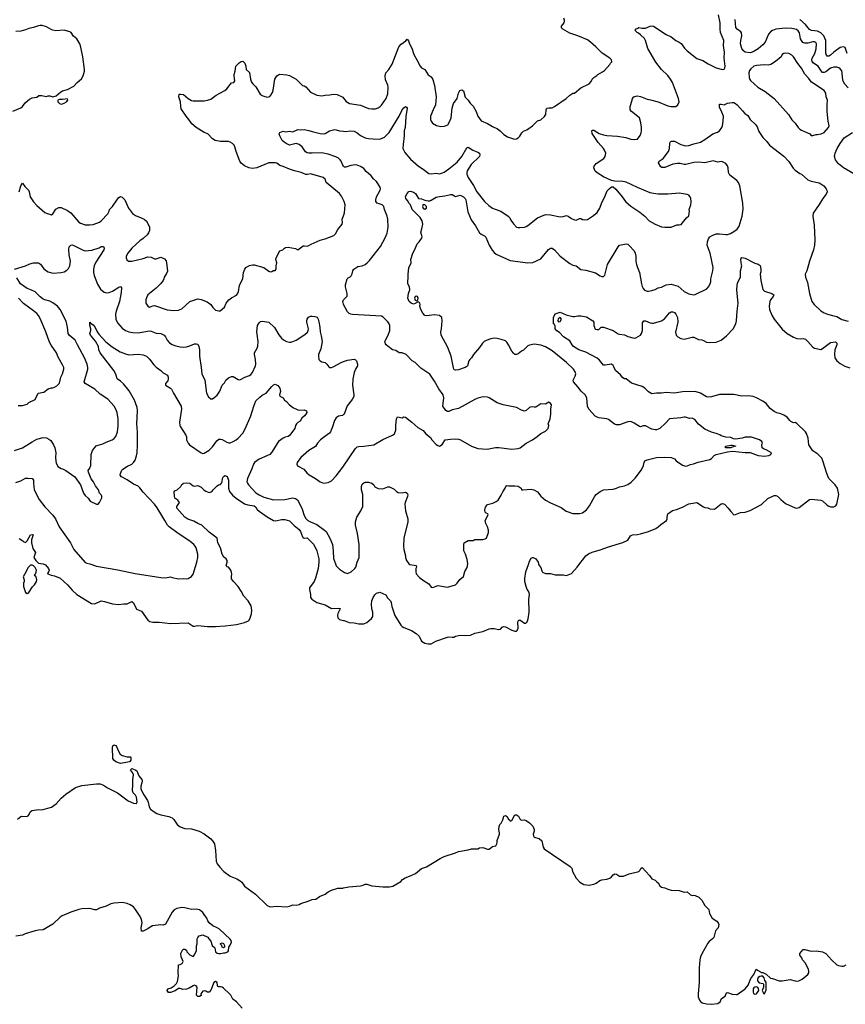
# Model space of a CAD drawing. Header units: inches. Extents: x 1934316 to 2140091, y 524953 to 667329.
# Tile 150 of 256: x 2015976 to 2026234, y 576578 to 588809. Entities that reach past the tile are written whole.
import ezdxf

# ---------------------------------------------------------------- set-up
doc = ezdxf.new("R2010")
doc.units = ezdxf.units.IN
doc.header["$MEASUREMENT"] = 0
for name, color, linetype in [('C0517', 7, 'Continuous'), ('C0518', 7, 'Continuous'), ('C0527', 7, 'Continuous'), ('C0528', 7, 'Continuous')]:
    doc.layers.add(name, color=color, linetype=linetype)

msp = doc.modelspace()

# ---------------------------------------------------------------- linework, layer by layer
at = {"layer": 'C0517', "color": 5, "elevation": 180}
for points in [[(2017230, 579570), (2017172, 579590), (2017145, 579610), (2017134, 579630), (2017130, 579770), (2017133, 579787), (2017150, 579801), (2017170, 579792), (2017181, 579781), (2017203, 579723), (2017226, 579686), (2017250, 579670), (2017310, 579654), (2017351, 579651), (2017358, 579638), (2017359, 579610), (2017342, 579590)], [(2018510, 577278), (2018490, 577288), (2018488, 577308), (2018470, 577326), (2018470, 577334), (2018490, 577342), (2018510, 577332), (2018522, 577310), (2018522, 577290)]]:
    msp.add_lwpolyline(points, close=True, dxfattribs=at)
for points in [[(2015950, 578879), (2015990, 578910), (2016005, 578915), (2016067, 578913), (2016080, 578920), (2016097, 578943), (2016110, 578974), (2016130, 578986), (2016210, 578997), (2016250, 578996), (2016370, 579028), (2016430, 579069), (2016490, 579141), (2016548, 579190), (2016669, 579271), (2016750, 579297), (2016930, 579319), (2016976, 579316), (2017019, 579299), (2017069, 579269), (2017190, 579204), (2017324, 579104), (2017390, 579078), (2017428, 579072), (2017438, 579090), (2017429, 579150), (2017416, 579176), (2017387, 579207), (2017379, 579230), (2017384, 579310), (2017383, 579370), (2017390, 579430), (2017377, 579457), (2017352, 579490), (2017370, 579508), (2017411, 579491), (2017430, 579477), (2017458, 579418), (2017492, 579370), (2017498, 579350), (2017496, 579330), (2017483, 579290), (2017483, 579250), (2017519, 579179), (2017565, 579110), (2017573, 579090), (2017586, 579030), (2017603, 579003), (2017648, 578968), (2017682, 578950), (2017730, 578933), (2017830, 578913), (2017870, 578894), (2017892, 578872), (2017932, 578812), (2017970, 578782), (2018030, 578763), (2018110, 578756), (2018208, 578730), (2018270, 578697), (2018350, 578633), (2018373, 578610), (2018396, 578570), (2018410, 578490), (2018417, 578357), (2018430, 578325), (2018461, 578281), (2018512, 578230), (2018590, 578170), (2018676, 578136), (2018714, 578114), (2018735, 578095), (2018770, 578044), (2018907, 577947), (2019050, 577806), (2019090, 577787), (2019170, 577796), (2019290, 577791), (2019330, 577799), (2019370, 577815), (2019410, 577811), (2019450, 577818), (2019469, 577831), (2019560, 577860), (2019610, 577882), (2019656, 577884), (2019703, 577917), (2019773, 577947), (2019810, 577974), (2019850, 577995), (2019930, 578020), (2019990, 578023), (2020000, 578024)], [(2018741, 576530), (2018670, 576609), (2018623, 576643), (2018598, 576690), (2018582, 576710), (2018510, 576779), (2018490, 576793), (2018470, 576797), (2018450, 576794), (2018440, 576800), (2018433, 576813), (2018429, 576849), (2018410, 576861), (2018390, 576848), (2018350, 576754), (2018330, 576729), (2018310, 576729), (2018290, 576741), (2018270, 576746), (2018250, 576741), (2018225, 576710), (2018231, 576689), (2018210, 576675), (2018190, 576675), (2018175, 576690), (2018181, 576790), (2018170, 576809), (2018150, 576815), (2018130, 576809), (2018082, 576778), (2018050, 576765), (2018004, 576764), (2017970, 576774), (2017950, 576774), (2017910, 576747), (2017850, 576724), (2017825, 576725), (2017808, 576750), (2017818, 576770), (2017859, 576781), (2017894, 576806), (2017925, 576835), (2017938, 576862), (2017949, 576930), (2017945, 576970), (2017948, 577070), (2017970, 577072), (2017994, 577086), (2018008, 577110), (2017982, 577170), (2017978, 577210), (2017998, 577250), (2018010, 577262), (2018030, 577262), (2018050, 577252), (2018054, 577230), (2018081, 577201), (2018090, 577192), (2018130, 577172), (2018149, 577191), (2018172, 577248), (2018175, 577305), (2018182, 577330), (2018182, 577390), (2018189, 577410), (2018208, 577430), (2018250, 577441), (2018313, 577413), (2018326, 577390), (2018350, 577362), (2018368, 577308), (2018400, 577280), (2018411, 577230), (2018430, 577215), (2018450, 577208), (2018470, 577208), (2018510, 577218), (2018530, 577218), (2018562, 577230), (2018570, 577242), (2018575, 577290), (2018590, 577311), (2018607, 577350), (2018602, 577370), (2018590, 577389), (2018459, 577510), (2018430, 577530), (2018375, 577555), (2018331, 577591), (2018314, 577614), (2018302, 577650), (2018270, 577695), (2018250, 577717), (2018209, 577750), (2018170, 577761), (2018110, 577756), (2018030, 577775), (2017990, 577779), (2017930, 577770), (2017896, 577750), (2017870, 577721), (2017787, 577573), (2017758, 577562), (2017730, 577564), (2017627, 577553), (2017586, 577530), (2017570, 577514), (2017510, 577488), (2017490, 577486), (2017484, 577530), (2017499, 577590), (2017489, 577631), (2017472, 577670), (2017416, 577756), (2017390, 577787), (2017350, 577815), (2017310, 577830), (2017250, 577844), (2017150, 577836), (2017110, 577826), (2017050, 577799), (2016970, 577774), (2016930, 577751), (2016910, 577751), (2016850, 577770), (2016750, 577764), (2016710, 577756), (2016610, 577723), (2016504, 577676), (2016481, 577659), (2016390, 577574), (2016270, 577502), (2016210, 577499), (2016170, 577491), (2016046, 577454), (2016010, 577438), (2015930, 577423)]]:
    msp.add_lwpolyline(points, dxfattribs=at)
at = {"layer": 'C0518', "color": 5}
for points, elevation in [([(2015890, 587675), (2015990, 587715), (2016010, 587730), (2016045, 587775), (2016099, 587821), (2016130, 587837), (2016190, 587848), (2016214, 587866), (2016250, 587868), (2016304, 587856), (2016330, 587865), (2016350, 587865), (2016390, 587851), (2016430, 587865), (2016487, 587913), (2016510, 587926), (2016570, 587941), (2016650, 587985), (2016690, 588031), (2016745, 588075), (2016766, 588114), (2016781, 588170), (2016781, 588190), (2016761, 588350), (2016738, 588470), (2016724, 588510), (2016685, 588570), (2016645, 588605), (2016615, 588650), (2016600, 588660), (2016530, 588678), (2016427, 588673), (2016390, 588678), (2016366, 588686), (2016310, 588719), (2016257, 588737), (2016230, 588739), (2016210, 588735), (2016149, 588711), (2016090, 588698), (2016050, 588682), (2015990, 588666), (2015930, 588662)], 320), ([(2020000, 586569), (2019997, 586577), (2019976, 586616), (2019950, 586649), (2019785, 586785), (2019773, 586830), (2019747, 586847), (2019590, 586895), (2019554, 586886), (2019530, 586887), (2019473, 586913), (2019391, 586931), (2019330, 586952), (2019250, 586987), (2019210, 586998), (2019170, 587025), (2019150, 587030), (2019070, 587030), (2018921, 586970), (2018870, 586959), (2018822, 586970), (2018770, 586994), (2018730, 587026), (2018713, 587050), (2018666, 587170), (2018651, 587231), (2018641, 587250), (2018621, 587270), (2018590, 587289), (2018570, 587296), (2018470, 587297), (2018404, 587310), (2018370, 587330), (2018312, 587392), (2018269, 587410), (2018170, 587470), (2018115, 587515), (2018078, 587570), (2018043, 587610), (2017982, 587702), (2017977, 587730), (2017975, 587790), (2017955, 587850), (2017956, 587884), (2017974, 587886), (2018010, 587878), (2018070, 587831), (2018110, 587807), (2018130, 587801), (2018270, 587803), (2018310, 587808), (2018350, 587823), (2018419, 587870), (2018526, 587930), (2018552, 587950), (2018590, 588005), (2018610, 588025), (2018635, 588030), (2018649, 588051), (2018640, 588110), (2018642, 588130), (2018654, 588170), (2018663, 588230), (2018705, 588275), (2018730, 588290), (2018750, 588295), (2018773, 588270), (2018788, 588230), (2018791, 588191), (2018830, 588152), (2018844, 588070), (2018855, 588035), (2018871, 588011), (2018910, 587976), (2018966, 587886), (2018988, 587868), (2019010, 587859), (2019053, 587847), (2019083, 587857), (2019097, 587870), (2019116, 587904), (2019125, 587935), (2019148, 588072), (2019170, 588111), (2019190, 588124), (2019210, 588131), (2019295, 588125), (2019330, 588117), (2019410, 588071), (2019490, 587991), (2019510, 587986), (2019530, 587974), (2019590, 587907), (2019670, 587870), (2019730, 587862), (2019770, 587873), (2019830, 587875), (2019870, 587884), (2019921, 587881), (2019990, 587845), (2020000, 587833)], 280), ([(2020000, 586990), (2019990, 587002), (2019972, 587050), (2019959, 587070), (2019938, 587090), (2019905, 587105), (2019810, 587137), (2019730, 587156), (2019610, 587150), (2019570, 587150), (2019550, 587156), (2019528, 587168), (2019484, 587230), (2019450, 587257), (2019410, 587270), (2019330, 587250), (2019289, 587270), (2019262, 587290), (2019239, 587310), (2019210, 587366), (2019202, 587390), (2019209, 587410), (2019250, 587426), (2019278, 587418), (2019330, 587423), (2019370, 587417), (2019430, 587445), (2019470, 587440), (2019510, 587444), (2019570, 587434), (2019610, 587420), (2019710, 587397), (2019750, 587392), (2019770, 587394), (2019827, 587427), (2019890, 587444), (2019910, 587442), (2019950, 587427), (2020000, 587423)], 260), ([(2015970, 586670), (2015990, 586745), (2016010, 586778), (2016039, 586739), (2016086, 586690), (2016095, 586670), (2016108, 586608), (2016150, 586546), (2016190, 586500), (2016290, 586416), (2016310, 586405), (2016370, 586385), (2016390, 586398), (2016425, 586455), (2016464, 586476), (2016490, 586476), (2016570, 586440), (2016612, 586410), (2016710, 586293), (2016730, 586280), (2016790, 586262), (2016850, 586260), (2016890, 586265), (2016966, 586294), (2016989, 586310), (2017070, 586397), (2017090, 586430), (2017094, 586450), (2017130, 586490), (2017190, 586580), (2017210, 586602), (2017228, 586612), (2017250, 586605), (2017284, 586570), (2017328, 586470), (2017380, 586400), (2017415, 586375), (2017487, 586350), (2017522, 586330), (2017550, 586305), (2017570, 586279), (2017590, 586230), (2017588, 586190), (2017578, 586162), (2017562, 586138), (2017510, 586090), (2017470, 586063), (2017370, 585972), (2017320, 585910), (2017299, 585870), (2017299, 585850), (2017308, 585828), (2017330, 585811), (2017370, 585808), (2017510, 585842), (2017570, 585862), (2017610, 585859), (2017650, 585837), (2017670, 585839), (2017730, 585859), (2017777, 585837), (2017795, 585815), (2017802, 585790), (2017813, 585687), (2017802, 585658), (2017771, 585610), (2017767, 585590), (2017757, 585570), (2017727, 585530), (2017670, 585473), (2017570, 585392), (2017550, 585354), (2017544, 585330), (2017545, 585290), (2017570, 585251), (2017590, 585240), (2017630, 585255), (2017650, 585257), (2017810, 585204), (2017890, 585196), (2017950, 585199), (2017990, 585219), (2018090, 585307), (2018190, 585340), (2018230, 585334), (2018305, 585305), (2018352, 585272), (2018376, 585236), (2018410, 585203), (2018450, 585191), (2018466, 585194), (2018521, 585239), (2018543, 585290), (2018573, 585330), (2018606, 585354), (2018670, 585386), (2018680, 585400), (2018693, 585430), (2018709, 585510), (2018749, 585591), (2018757, 585670), (2018773, 585710), (2018788, 585732), (2018830, 585757), (2018870, 585766), (2018890, 585765), (2019010, 585730), (2019070, 585687), (2019090, 585679), (2019110, 585681), (2019130, 585692), (2019150, 585692), (2019162, 585710), (2019164, 585750), (2019172, 585790), (2019159, 585830), (2019161, 585850), (2019184, 585890), (2019190, 585911), (2019210, 585938), (2019246, 585950), (2019267, 585973), (2019280, 585980), (2019310, 585985), (2019405, 585965), (2019430, 585952), (2019500, 586000), (2019510, 586002), (2019550, 585996), (2019570, 586003), (2019599, 586021), (2019709, 586070), (2019770, 586086), (2019881, 586130), (2019899, 586150), (2019930, 586205), (2019984, 586270), (2019989, 586290), (2019984, 586330), (2020000, 586374)], 280), ([(2015911, 585709), (2016050, 585752), (2016102, 585778), (2016150, 585790), (2016190, 585791), (2016210, 585787), (2016233, 585773), (2016276, 585716), (2016308, 585688), (2016330, 585677), (2016390, 585662), (2016493, 585667), (2016530, 585679), (2016561, 585699), (2016581, 585719), (2016599, 585750), (2016606, 585810), (2016590, 585890), (2016587, 585953), (2016592, 585988), (2016610, 586010), (2016630, 586012), (2016650, 586006), (2016766, 585946), (2016790, 585939), (2016872, 585948), (2016963, 585977), (2016990, 585990), (2017018, 585990), (2017028, 585970), (2017022, 585950), (2016923, 585797), (2016901, 585750), (2016892, 585710), (2016894, 585670), (2016902, 585630), (2016944, 585524), (2016982, 585462), (2017025, 585425), (2017050, 585417), (2017090, 585421), (2017130, 585438), (2017210, 585487), (2017230, 585493), (2017240, 585480), (2017238, 585422), (2017215, 585310), (2017175, 585190), (2017166, 585150), (2017170, 585090), (2017190, 585045), (2017250, 584979), (2017293, 584950), (2017333, 584933), (2017383, 584923), (2017450, 584921), (2017590, 584943), (2017610, 584940), (2017670, 584917), (2017731, 584910), (2017770, 584890), (2017790, 584870), (2017809, 584829), (2017837, 584797), (2017870, 584775), (2017917, 584757), (2017970, 584745), (2018010, 584743), (2018050, 584747), (2018090, 584757), (2018150, 584781), (2018170, 584784), (2018190, 584779), (2018204, 584750), (2018211, 584710), (2018210, 584630), (2018233, 584490), (2018238, 584410), (2018277, 584330), (2018299, 584170), (2018324, 584124), (2018350, 584101), (2018370, 584101), (2018390, 584111), (2018430, 584147), (2018465, 584195), (2018491, 584269), (2018520, 584300), (2018537, 584330), (2018570, 584359), (2018610, 584379), (2018630, 584377), (2018690, 584339), (2018710, 584336), (2018730, 584342), (2018773, 584367), (2018832, 584390), (2018850, 584401), (2018870, 584425), (2018906, 584510), (2018910, 584530), (2018906, 584590), (2018893, 584650), (2018895, 584670), (2018928, 584730), (2018935, 584755), (2018938, 584810), (2018924, 584930), (2018931, 585010), (2018950, 585043), (2018970, 585061), (2018990, 585063), (2019070, 585050), (2019144, 584984), (2019195, 584895), (2019230, 584853), (2019254, 584834), (2019290, 584813), (2019330, 584804), (2019345, 584805), (2019370, 584810), (2019410, 584830), (2019520, 584900), (2019552, 584928), (2019562, 584950), (2019563, 584970), (2019544, 585050), (2019544, 585070), (2019549, 585091), (2019565, 585115), (2019590, 585125), (2019610, 585126), (2019643, 585123), (2019672, 585112), (2019686, 585090), (2019695, 585055), (2019707, 584990), (2019710, 584930), (2019724, 584884), (2019736, 584810), (2019719, 584721), (2019690, 584650), (2019687, 584630), (2019695, 584590), (2019708, 584570), (2019730, 584559), (2019770, 584550), (2019793, 584530), (2019817, 584497), (2019830, 584488), (2019850, 584488), (2019870, 584496), (2019970, 584550), (2020000, 584562)], 260), ([(2015910, 583459), (2016010, 583489), (2016130, 583565), (2016190, 583597), (2016270, 583619), (2016310, 583615), (2016340, 583600), (2016364, 583584), (2016397, 583530), (2016414, 583490), (2016425, 583430), (2016422, 583370), (2016426, 583326), (2016430, 583305), (2016450, 583261), (2016490, 583235), (2016510, 583231), (2016550, 583211), (2016661, 583130), (2016731, 583030), (2016768, 582928), (2016790, 582898), (2016826, 582866), (2016852, 582830), (2016930, 582792), (2016950, 582792), (2016968, 582810), (2016998, 582870), (2016998, 582890), (2016988, 582908), (2016970, 582926), (2016954, 582970), (2016919, 583019), (2016893, 583070), (2016865, 583105), (2016830, 583190), (2016829, 583211), (2016850, 583238), (2016861, 583270), (2016863, 583410), (2016882, 583458), (2016925, 583515), (2016950, 583526), (2017010, 583542), (2017050, 583562), (2017124, 583590), (2017150, 583608), (2017170, 583630), (2017190, 583690), (2017202, 583762), (2017202, 583850), (2017188, 583930), (2017173, 583970), (2017150, 584007), (2017070, 584094), (2016978, 584158), (2016910, 584220), (2016790, 584290), (2016776, 584310), (2016823, 584470), (2016823, 584490), (2016813, 584530), (2016780, 584610), (2016693, 584770), (2016667, 584830), (2016590, 584890), (2016578, 584910), (2016571, 584990), (2016555, 585065), (2016481, 585210), (2016446, 585250), (2016390, 585294), (2016350, 585314), (2016290, 585328), (2016270, 585337), (2016230, 585367), (2016168, 585428), (2016115, 585455), (2016070, 585471), (2015988, 585530), (2015943, 585603)], 260), ([(2015957, 584017), (2016010, 584018), (2016070, 584032), (2016090, 584052), (2016168, 584092), (2016208, 584170), (2016277, 584183), (2016330, 584225), (2016370, 584238), (2016390, 584238), (2016410, 584245), (2016438, 584262), (2016470, 584294), (2016489, 584370), (2016510, 584412), (2016525, 584470), (2016523, 584490), (2016510, 584522), (2016456, 584616), (2016432, 584670), (2016366, 584766), (2016345, 584805), (2016300, 584930), (2016230, 585097), (2016210, 585135), (2016190, 585158), (2016150, 585192), (2016022, 585282), (2015961, 585350)], 280), ([(2020000, 585275), (2019992, 585310), (2019998, 585330), (2020000, 585331)], 260), ([(2015930, 583059), (2015990, 583079), (2016050, 583112), (2016076, 583116), (2016131, 583110), (2016150, 583090), (2016146, 583050), (2016157, 582970), (2016217, 582850), (2016290, 582760), (2016390, 582656), (2016421, 582610), (2016469, 582509), (2016608, 582310), (2016648, 582230), (2016790, 582065), (2016810, 582057), (2016850, 582050), (2016930, 582019), (2017196, 581976), (2017412, 581928), (2017730, 581882), (2017790, 581877), (2017850, 581890), (2017870, 581882), (2017950, 581865), (2018010, 581867), (2018050, 581863), (2018070, 581866), (2018109, 581891), (2018130, 581922), (2018178, 582070), (2018190, 582130), (2018189, 582171), (2018167, 582250), (2018157, 582270), (2018139, 582290), (2018091, 582331), (2017945, 582425), (2017833, 582510), (2017811, 582531), (2017781, 582590), (2017741, 582650), (2017686, 582746), (2017650, 582792), (2017510, 582940), (2017470, 582996), (2017450, 583016), (2017390, 583041), (2017312, 583092), (2017243, 583130), (2017225, 583150), (2017228, 583170), (2017247, 583213), (2017256, 583224), (2017316, 583264), (2017370, 583286), (2017392, 583308), (2017410, 583339), (2017426, 583390), (2017434, 583430), (2017440, 583530), (2017441, 583690), (2017430, 583790), (2017442, 583950), (2017438, 583990), (2017403, 584083), (2017337, 584197), (2017266, 584286), (2017230, 584321), (2017189, 584350), (2017170, 584408), (2017145, 584450), (2016975, 584670), (2016960, 584710), (2016956, 584750), (2016917, 584817), (2016855, 584890), (2016850, 584910), (2016861, 584950), (2016861, 584970), (2016847, 585013), (2016846, 585050), (2016850, 585052), (2016858, 585038), (2016890, 585018), (2016910, 584996), (2016938, 584930), (2016961, 584901), (2017048, 584808), (2017124, 584744), (2017225, 584685), (2017290, 584657), (2017332, 584648), (2017450, 584655), (2017510, 584645), (2017550, 584631), (2017590, 584593), (2017643, 584523), (2017670, 584494), (2017731, 584450), (2017761, 584421), (2017813, 584393), (2017823, 584370), (2017823, 584350), (2017815, 584325), (2017788, 584290), (2017788, 584270), (2017850, 584233), (2017861, 584221), (2017886, 584170), (2017984, 584010), (2017987, 583970), (2017962, 583810), (2017967, 583770), (2017974, 583750), (2018040, 583650), (2018048, 583628), (2018050, 583590), (2018068, 583548), (2018088, 583528), (2018230, 583428), (2018250, 583421), (2018270, 583423), (2018330, 583462), (2018370, 583505), (2018424, 583576), (2018450, 583597), (2018470, 583599), (2018494, 583594), (2018550, 583561), (2018573, 583553), (2018590, 583555), (2018630, 583570), (2018667, 583590), (2018692, 583610), (2018750, 583673), (2018783, 583737), (2018850, 583890), (2018884, 584010), (2018910, 584073), (2018959, 584121), (2018990, 584144), (2019039, 584170), (2019110, 584254), (2019130, 584274), (2019150, 584283), (2019185, 584265), (2019208, 584230), (2019216, 584190), (2019203, 584150), (2019210, 584132), (2019250, 584111), (2019265, 584085), (2019290, 584066), (2019323, 584030), (2019370, 583991), (2019430, 583963), (2019450, 583958), (2019510, 583962), (2019538, 583950), (2019543, 583930), (2019530, 583909), (2019516, 583890), (2019481, 583859), (2019459, 583821), (2019430, 583806), (2019414, 583790), (2019404, 583770), (2019394, 583730), (2019330, 583644), (2019310, 583632), (2019276, 583624), (2019250, 583612), (2019193, 583570), (2019174, 583546), (2019110, 583435), (2019086, 583410), (2019048, 583390), (2018950, 583352), (2018893, 583310), (2018881, 583290), (2018861, 583230), (2018808, 583110), (2018800, 583070), (2018806, 583050), (2018819, 583030), (2018912, 582930), (2018950, 582905), (2019010, 582879), (2019130, 582846), (2019270, 582851), (2019370, 582868), (2019402, 582862), (2019426, 582846), (2019463, 582783), (2019487, 582727), (2019509, 582650), (2019533, 582613), (2019555, 582590), (2019590, 582570), (2019670, 582538), (2019765, 582470), (2019784, 582450), (2019830, 582367), (2019864, 582290), (2019873, 582210), (2019876, 582116), (2019898, 582050), (2019910, 582027), (2019950, 581984), (2020000, 581950)], 240), ([(2020000, 583903), (2019989, 583891), (2019937, 583883), (2019910, 583864), (2019889, 583831), (2019864, 583750), (2019838, 583690), (2019827, 583673), (2019750, 583621), (2019715, 583590), (2019678, 583550), (2019650, 583506), (2019570, 583459), (2019469, 583371), (2019425, 583310), (2019421, 583290), (2019428, 583268), (2019506, 583226), (2019542, 583182), (2019574, 583154), (2019651, 583110), (2019710, 583067), (2019750, 583051), (2019810, 583059), (2019850, 583083), (2019910, 583143), (2019990, 583251), (2020000, 583265)], 260), ([(2015970, 582366), (2016017, 582337), (2016030, 582322), (2016050, 582314), (2016070, 582334), (2016109, 582410), (2016130, 582415), (2016145, 582410), (2016122, 582350), (2016123, 582310), (2016139, 582239), (2016171, 582190), (2016151, 582130), (2016176, 582090), (2016210, 582059), (2016270, 582048), (2016296, 582036), (2016334, 581990), (2016343, 581970), (2016336, 581950), (2016321, 581930), (2016326, 581926), (2016366, 581910), (2016410, 581900), (2016481, 581870), (2016570, 581791), (2016630, 581721), (2016687, 581667), (2016870, 581559), (2016910, 581551), (2016990, 581591), (2017030, 581584), (2017130, 581553), (2017210, 581544), (2017270, 581553), (2017310, 581555), (2017370, 581581), (2017390, 581565), (2017428, 581488), (2017490, 581463), (2017570, 581351), (2017595, 581335), (2017630, 581324), (2017710, 581324), (2017850, 581307), (2018070, 581315), (2018130, 581276), (2018150, 581274), (2018190, 581283), (2018310, 581273), (2018410, 581272), (2018530, 581278), (2018670, 581298), (2018770, 581322), (2018818, 581342), (2018828, 581352), (2018841, 581379), (2018856, 581430), (2018862, 581470), (2018852, 581530), (2018817, 581590), (2018762, 581650), (2018730, 581710), (2018690, 581770), (2018632, 581830), (2018610, 581864), (2018607, 581890), (2018613, 581927), (2018610, 581942), (2018598, 581970), (2018570, 582009), (2018554, 582014), (2018543, 582023), (2018556, 582070), (2018553, 582090), (2018541, 582110), (2018514, 582134), (2018492, 582170), (2018472, 582250), (2018438, 582310), (2018430, 582370), (2018330, 582445), (2018238, 582530), (2018190, 582550), (2018141, 582581), (2018066, 582606), (2018030, 582631), (2017930, 582743), (2017927, 582750), (2017930, 582761), (2017960, 582810), (2017941, 582841), (2017905, 582865), (2017898, 582890), (2017894, 582946), (2017902, 582958), (2017935, 582970), (2017978, 583010), (2017990, 583034), (2018002, 583038), (2018006, 583050), (2018045, 583055), (2018091, 583051), (2018130, 583019), (2018150, 583015), (2018190, 583023), (2018230, 583001), (2018270, 582963), (2018290, 582951), (2018330, 582936), (2018357, 582943), (2018369, 582951), (2018382, 582970), (2018430, 583018), (2018448, 583030), (2018470, 583036), (2018484, 583050), (2018493, 583070), (2018496, 583110), (2018510, 583135), (2018530, 583146), (2018554, 583134), (2018570, 583090), (2018572, 582990), (2018585, 582950), (2018622, 582902), (2018664, 582864), (2018770, 582796), (2018810, 582781), (2018890, 582769), (2018910, 582752), (2018926, 582726), (2018950, 582704), (2019050, 582634), (2019130, 582588), (2019158, 582582), (2019230, 582600), (2019270, 582602), (2019330, 582586), (2019386, 582526), (2019450, 582476), (2019467, 582450), (2019490, 582387), (2019498, 582378), (2019510, 582370), (2019550, 582372), (2019630, 582290), (2019670, 582210), (2019691, 582110), (2019693, 582070), (2019685, 581990), (2019651, 581870), (2019634, 581830), (2019579, 581750), (2019576, 581730), (2019591, 581670), (2019591, 581630), (2019604, 581610), (2019670, 581568), (2019770, 581540), (2019850, 581495), (2019941, 581501), (2019956, 581496), (2019959, 581490), (2019928, 581432), (2019923, 581410), (2019930, 581381), (2019950, 581359), (2020000, 581347)], 220)]:
    msp.add_lwpolyline(points, dxfattribs=dict(at, elevation=elevation))
for points, elevation in [([(2016570, 587828), (2016510, 587817), (2016470, 587819), (2016451, 587810), (2016451, 587790), (2016471, 587770), (2016490, 587762), (2016510, 587764), (2016530, 587771), (2016556, 587790), (2016574, 587810)], 320), ([(2016130, 582034), (2016110, 582034), (2016078, 582002), (2016054, 581946), (2016021, 581890), (2016031, 581851), (2016031, 581829), (2016025, 581810), (2016025, 581770), (2016050, 581694), (2016070, 581682), (2016090, 581692), (2016137, 581763), (2016161, 581790), (2016184, 581830), (2016189, 581850), (2016182, 581890), (2016158, 581910), (2016179, 581930), (2016187, 581970), (2016170, 582004), (2016150, 582024)], 220)]:
    msp.add_lwpolyline(points, close=True, dxfattribs=dict(at, elevation=elevation))
at = {"layer": 'C0527', "color": 5, "elevation": 180}
msp.add_lwpolyline([(2020000, 578024), (2020064, 578036), (2020210, 578050), (2020242, 578058), (2020270, 578072), (2020290, 578072), (2020350, 578051), (2020490, 578038), (2020570, 578038), (2020613, 578047), (2020710, 578103), (2020734, 578130), (2020764, 578150), (2020841, 578179), (2020895, 578205), (2020970, 578267), (2021030, 578287), (2021200, 578390), (2021250, 578415), (2021390, 578459), (2021430, 578478), (2021550, 578498), (2021590, 578510), (2021670, 578511), (2021690, 578523), (2021730, 578528), (2021790, 578505), (2021810, 578504), (2021850, 578537), (2021890, 578547), (2021903, 578570), (2021909, 578590), (2021910, 578612), (2021939, 578690), (2021939, 578710), (2021929, 578751), (2021932, 578788), (2021941, 578810), (2021959, 578830), (2021979, 578870), (2021990, 578914), (2022010, 578922), (2022031, 578911), (2022044, 578884), (2022062, 578870), (2022070, 578854), (2022090, 578862), (2022129, 578931), (2022150, 578931), (2022174, 578914), (2022190, 578882), (2022202, 578870), (2022210, 578865), (2022250, 578871), (2022270, 578863), (2022310, 578834), (2022352, 578792), (2022370, 578750), (2022370, 578730), (2022357, 578690), (2022359, 578670), (2022370, 578656), (2022430, 578639), (2022465, 578610), (2022478, 578530), (2022491, 578510), (2022817, 578290), (2022836, 578270), (2022843, 578230), (2022890, 578147), (2022937, 578097), (2022986, 578066), (2023050, 578059), (2023110, 578069), (2023138, 578082), (2023185, 578115), (2023210, 578126), (2023270, 578134), (2023310, 578146), (2023330, 578160), (2023350, 578188), (2023370, 578198), (2023390, 578194), (2023430, 578168), (2023479, 578170), (2023550, 578199), (2023670, 578226), (2023681, 578239), (2023694, 578266), (2023710, 578276), (2023800, 578180), (2023830, 578137), (2023870, 578119), (2023890, 578104), (2023907, 578087), (2023929, 578049), (2023950, 578033), (2023990, 578027), (2024030, 578008), (2024070, 577997), (2024171, 577991), (2024230, 577973), (2024270, 577976), (2024310, 577939), (2024330, 577931), (2024350, 577935), (2024370, 577931), (2024415, 577910), (2024450, 577871), (2024490, 577805), (2024537, 577757), (2024546, 577706), (2024579, 577650), (2024637, 577610), (2024653, 577590), (2024661, 577570), (2024655, 577530), (2024623, 577490), (2024599, 577410), (2024584, 577390), (2024543, 577357), (2024524, 577336), (2024450, 577205), (2024435, 577170), (2024426, 577130), (2024416, 577030), (2024420, 576850), (2024406, 576710), (2024406, 576670), (2024421, 576630), (2024433, 576613), (2024457, 576597), (2024510, 576584), (2024570, 576578), (2024651, 576589), (2024679, 576610), (2024697, 576650), (2024740, 576680), (2024758, 576722), (2024770, 576726), (2024830, 576705), (2024880, 576700), (2024890, 576702), (2024988, 576770), (2025025, 576815), (2025062, 576898), (2025099, 576950), (2025126, 577014), (2025141, 577001), (2025182, 576982), (2025190, 576974), (2025210, 576974), (2025250, 576951), (2025303, 576903), (2025330, 576899), (2025410, 576871), (2025450, 576868), (2025550, 576888), (2025610, 576868), (2025630, 576867), (2025655, 576870), (2025697, 576890), (2025769, 576950), (2025779, 576970), (2025781, 576990), (2025777, 577010), (2025757, 577057), (2025734, 577094), (2025702, 577130), (2025694, 577154), (2025669, 577190), (2025668, 577210), (2025710, 577258), (2025730, 577258), (2025810, 577239), (2025870, 577242), (2025950, 577230), (2025993, 577210), (2026068, 577128), (2026130, 577069), (2026150, 577059), (2026190, 577052), (2026210, 577054), (2026245, 577070)], dxfattribs=at)
for points in [[(2025190, 576929), (2025170, 576923), (2025151, 576910), (2025143, 576890), (2025143, 576870), (2025165, 576845), (2025215, 576835), (2025218, 576830), (2025217, 576790), (2025201, 576750), (2025218, 576718), (2025230, 576707), (2025250, 576758), (2025252, 576852), (2025235, 576875), (2025225, 576905), (2025210, 576928)], [(2025130, 576796), (2025110, 576793), (2025098, 576782), (2025091, 576770), (2025087, 576750), (2025087, 576730), (2025094, 576714), (2025110, 576704), (2025130, 576707), (2025161, 576750), (2025156, 576776), (2025147, 576787)]]:
    msp.add_lwpolyline(points, close=True, dxfattribs=at)
at = {"layer": 'C0528', "color": 5}
for points, elevation in [([(2020000, 587423), (2020030, 587421), (2020090, 587429), (2020130, 587424), (2020170, 587405), (2020210, 587369), (2020270, 587343), (2020310, 587333), (2020370, 587328), (2020450, 587326), (2020510, 587350), (2020567, 587410), (2020691, 587610), (2020730, 587690), (2020750, 587715), (2020770, 587730), (2020784, 587724), (2020790, 587710), (2020775, 587605), (2020764, 587470), (2020755, 587430), (2020753, 587367), (2020739, 587261), (2020737, 587210), (2020760, 587160), (2020830, 587078), (2020930, 586988), (2020990, 586952), (2021059, 586899), (2021090, 586895), (2021150, 586901), (2021190, 586895), (2021230, 586905), (2021250, 586915), (2021310, 586957), (2021410, 587038), (2021471, 587110), (2021530, 587216), (2021550, 587225), (2021607, 587187), (2021670, 587165), (2021687, 587150), (2021694, 587134), (2021687, 587110), (2021586, 587010), (2021534, 586930), (2021530, 586910), (2021533, 586890), (2021549, 586849), (2021613, 586750), (2021655, 586670), (2021750, 586552), (2021803, 586503), (2021851, 586470), (2021870, 586459), (2021952, 586432), (2022045, 586370), (2022064, 586350), (2022079, 586319), (2022110, 586275), (2022150, 586234), (2022170, 586227), (2022190, 586226), (2022250, 586233), (2022270, 586240), (2022290, 586251), (2022410, 586349), (2022510, 586390), (2022570, 586387), (2022690, 586362), (2022730, 586363), (2022770, 586378), (2022790, 586368), (2022830, 586338), (2022870, 586322), (2022890, 586320), (2022930, 586338), (2022950, 586339), (2022970, 586327), (2022990, 586323), (2023030, 586327), (2023104, 586376), (2023150, 586416), (2023184, 586470), (2023210, 586538), (2023241, 586599), (2023277, 586683), (2023298, 586710), (2023330, 586732), (2023350, 586732), (2023384, 586704), (2023461, 586610), (2023503, 586550), (2023570, 586494), (2023680, 586420), (2023741, 586370), (2023798, 586310), (2023870, 586271), (2023950, 586238), (2023990, 586231), (2024070, 586231), (2024139, 586261), (2024170, 586259), (2024195, 586265), (2024262, 586350), (2024289, 586371), (2024299, 586430), (2024295, 586450), (2024314, 586510), (2024319, 586550), (2024315, 586590), (2024308, 586610), (2024289, 586629), (2024270, 586638), (2024170, 586654), (2024030, 586641), (2023910, 586642), (2023850, 586649), (2023810, 586659), (2023650, 586723), (2023510, 586790), (2023470, 586800), (2023370, 586804), (2023330, 586812), (2023230, 586857), (2023150, 586906), (2023128, 586928), (2023117, 586950), (2023111, 586970), (2023114, 586990), (2023137, 587023), (2023235, 587085), (2023250, 587111), (2023258, 587150), (2023243, 587190), (2023230, 587210), (2023163, 587283), (2023105, 587370), (2023090, 587395), (2023084, 587430), (2023090, 587437), (2023110, 587435), (2023174, 587394), (2023230, 587377), (2023270, 587370), (2023402, 587362), (2023505, 587345), (2023570, 587325), (2023610, 587323), (2023650, 587327), (2023685, 587370), (2023698, 587402), (2023703, 587430), (2023702, 587470), (2023695, 587530), (2023675, 587590), (2023576, 587670), (2023562, 587690), (2023562, 587730), (2023584, 587810), (2023591, 587830), (2023608, 587852), (2023630, 587861), (2023650, 587862), (2023690, 587856), (2023770, 587821), (2023815, 587815), (2023908, 587788), (2024030, 587739), (2024070, 587731), (2024130, 587731), (2024155, 587750), (2024169, 587790), (2024161, 587830), (2024085, 588030), (2024063, 588070), (2024030, 588116), (2023952, 588192), (2023881, 588281), (2023780, 588450), (2023752, 588550), (2023737, 588577), (2023690, 588623), (2023664, 588644), (2023649, 588650), (2023629, 588670), (2023629, 588691), (2023655, 588705), (2023669, 588711), (2023705, 588705), (2023750, 588706), (2023810, 588730), (2023830, 588733), (2023850, 588727), (2024007, 588627), (2024070, 588598), (2024130, 588552), (2024171, 588531), (2024193, 588513), (2024237, 588457), (2024270, 588424), (2024389, 588329), (2024463, 588303), (2024530, 588260), (2024630, 588211), (2024710, 588191), (2024730, 588196), (2024738, 588210), (2024740, 588230), (2024727, 588333), (2024732, 588408), (2024721, 588490), (2024726, 588550), (2024684, 588650), (2024678, 588690), (2024680, 588770), (2024658, 588870)], 260), ([(2020000, 587833), (2020033, 587793), (2020072, 587770), (2020210, 587748), (2020310, 587707), (2020350, 587700), (2020396, 587704), (2020430, 587715), (2020456, 587730), (2020473, 587747), (2020530, 587831), (2020550, 587890), (2020555, 587970), (2020550, 587997), (2020523, 588063), (2020519, 588110), (2020526, 588150), (2020561, 588190), (2020605, 588255), (2020688, 588472), (2020715, 588505), (2020773, 588547), (2020790, 588567), (2020808, 588548), (2020818, 588510), (2020850, 588456), (2020875, 588375), (2020912, 588312), (2020952, 588232), (2020970, 588210), (2021010, 588190), (2021050, 588126), (2021090, 588098), (2021110, 588067), (2021130, 587990), (2021150, 587850), (2021144, 587750), (2021112, 587688), (2021082, 587610), (2021081, 587570), (2021088, 587548), (2021104, 587524), (2021156, 587496), (2021210, 587481), (2021255, 587485), (2021295, 587505), (2021318, 587542), (2021338, 587590), (2021350, 587710), (2021367, 587770), (2021412, 587830), (2021430, 587898), (2021445, 587930), (2021470, 587939), (2021490, 587924), (2021510, 587845), (2021550, 587811), (2021572, 587772), (2021610, 587734), (2021647, 587667), (2021670, 587610), (2021710, 587551), (2021790, 587519), (2021850, 587484), (2021914, 587454), (2021946, 587430), (2021990, 587385), (2022036, 587356), (2022110, 587331), (2022130, 587327), (2022150, 587331), (2022170, 587343), (2022190, 587363), (2022217, 587403), (2022237, 587423), (2022277, 587443), (2022349, 587491), (2022410, 587551), (2022450, 587564), (2022495, 587605), (2022512, 587630), (2022516, 587690), (2022527, 587710), (2022550, 587716), (2022590, 587715), (2022619, 587730), (2022764, 587830), (2022810, 587871), (2022850, 587898), (2022870, 587898), (2022950, 587961), (2023050, 588012), (2023078, 588042), (2023088, 588070), (2023108, 588090), (2023145, 588115), (2023158, 588130), (2023218, 588162), (2023240, 588180), (2023310, 588254), (2023318, 588270), (2023334, 588286), (2023329, 588310), (2023309, 588330), (2023213, 588393), (2023133, 588473), (2023070, 588530), (2023030, 588558), (2022910, 588610), (2022810, 588640), (2022724, 588690), (2022706, 588710), (2022706, 588730), (2022739, 588770), (2022745, 588790), (2022744, 588804), (2022738, 588830)], 280), ([(2026270, 587962), (2026229, 588010), (2026207, 588047), (2026197, 588090), (2026195, 588155), (2026190, 588172), (2026170, 588199), (2026152, 588212), (2026130, 588219), (2026090, 588218), (2026050, 588206), (2025990, 588161), (2025970, 588152), (2025950, 588154), (2025932, 588172), (2025898, 588230), (2025840, 588270), (2025823, 588290), (2025819, 588310), (2025824, 588330), (2025853, 588390), (2025871, 588449), (2025877, 588510), (2025868, 588528), (2025850, 588535), (2025830, 588534), (2025770, 588517), (2025730, 588517), (2025708, 588528), (2025688, 588550), (2025678, 588570), (2025666, 588646), (2025650, 588671), (2025626, 588686), (2025570, 588701), (2025490, 588704), (2025370, 588690), (2025330, 588674), (2025310, 588661), (2025280, 588630), (2025237, 588530), (2025210, 588495), (2025150, 588446), (2025088, 588410), (2025050, 588399), (2024990, 588406), (2024970, 588421), (2024949, 588450), (2024932, 588510), (2024934, 588550), (2024947, 588610), (2024945, 588645), (2024937, 588657), (2024891, 588691), (2024874, 588714), (2024866, 588810)], 240), ([(2026257, 588390), (2026230, 588464), (2026210, 588474), (2026170, 588463), (2026090, 588407), (2026050, 588369), (2026030, 588358), (2026010, 588358), (2025998, 588370), (2025992, 588392), (2025990, 588550), (2025968, 588610), (2025930, 588646), (2025890, 588667), (2025814, 588674), (2025790, 588687), (2025741, 588750), (2025670, 588810)], 220), ([(2020000, 581950), (2020010, 581943), (2020049, 581931), (2020095, 581950), (2020142, 581990), (2020153, 582010), (2020169, 582070), (2020192, 582130), (2020196, 582170), (2020193, 582290), (2020172, 582428), (2020150, 582530), (2020148, 582570), (2020167, 582630), (2020215, 582710), (2020239, 582761), (2020239, 582910), (2020224, 582970), (2020222, 583010), (2020230, 583040), (2020250, 583058), (2020270, 583066), (2020310, 583066), (2020352, 583052), (2020377, 583030), (2020390, 583008), (2020430, 582984), (2020490, 582982), (2020550, 583008), (2020570, 583008), (2020630, 582977), (2020657, 582950), (2020678, 582938), (2020730, 582932), (2020770, 582939), (2020790, 582928), (2020797, 582910), (2020795, 582885), (2020764, 582810), (2020760, 582790), (2020770, 582710), (2020798, 582610), (2020800, 582570), (2020750, 582370), (2020745, 582270), (2020750, 582230), (2020770, 582150), (2020771, 582130), (2020784, 582090), (2020810, 582051), (2020823, 582043), (2020901, 582030), (2020905, 582010), (2020899, 581990), (2020896, 581950), (2020904, 581924), (2020942, 581882), (2020981, 581850), (2021061, 581801), (2021090, 581758), (2021110, 581756), (2021170, 581779), (2021290, 581759), (2021390, 581791), (2021412, 581808), (2021444, 581856), (2021489, 581891), (2021506, 581954), (2021537, 582003), (2021543, 582050), (2021537, 582103), (2021516, 582170), (2021493, 582210), (2021494, 582290), (2021498, 582310), (2021550, 582338), (2021610, 582338), (2021630, 582351), (2021666, 582354), (2021730, 582351), (2021760, 582360), (2021775, 582370), (2021799, 582441), (2021800, 582470), (2021788, 582510), (2021768, 582550), (2021760, 582590), (2021797, 582657), (2021793, 582673), (2021770, 582679), (2021759, 582690), (2021757, 582717), (2021765, 582755), (2021790, 582786), (2021856, 582804), (2021897, 582823), (2021919, 582841), (2021957, 582903), (2021977, 582943), (2022009, 582991), (2022022, 583018), (2022030, 583025), (2022050, 583019), (2022130, 583019), (2022170, 583013), (2022206, 582990), (2022211, 582971), (2022228, 582968), (2022330, 582976), (2022362, 582970), (2022410, 582946), (2022453, 582890), (2022510, 582842), (2022570, 582808), (2022703, 582750), (2022766, 582706), (2022850, 582675), (2022930, 582675), (2022970, 582685), (2023020, 582720), (2023056, 582770), (2023121, 582890), (2023138, 582910), (2023190, 582950), (2023230, 582970), (2023350, 582977), (2023390, 582989), (2023430, 583008), (2023490, 583017), (2023530, 583034), (2023575, 583065), (2023624, 583116), (2023701, 583219), (2023725, 583270), (2023733, 583310), (2023745, 583330), (2023770, 583341), (2023890, 583369), (2023990, 583376), (2024070, 583370), (2024110, 583355), (2024131, 583330), (2024210, 583275), (2024250, 583265), (2024270, 583268), (2024310, 583284), (2024349, 583291), (2024406, 583314), (2024550, 583348), (2024570, 583359), (2024605, 583395), (2024630, 583410), (2024770, 583441), (2024832, 583448), (2024990, 583431), (2025050, 583431), (2025150, 583395), (2025229, 583389), (2025283, 583397), (2025309, 583410), (2025318, 583430), (2025250, 583465), (2025217, 583477), (2025199, 583490), (2025197, 583530), (2025204, 583550), (2025195, 583570), (2025168, 583590), (2025070, 583625), (2024990, 583624), (2024951, 583609), (2024870, 583598), (2024843, 583603), (2024810, 583618), (2024750, 583622), (2024690, 583642), (2024673, 583653), (2024629, 583669), (2024570, 583685), (2024490, 583721), (2024410, 583784), (2024363, 583843), (2024330, 583858), (2024296, 583856), (2024250, 583873), (2024230, 583873), (2024190, 583864), (2024050, 583853), (2024001, 583799), (2023930, 583733), (2023890, 583714), (2023870, 583713), (2023830, 583721), (2023750, 583765), (2023724, 583764), (2023690, 583753), (2023677, 583757), (2023610, 583799), (2023570, 583816), (2023530, 583812), (2023430, 583777), (2023390, 583778), (2023366, 583786), (2023290, 583841), (2023270, 583850), (2023170, 583862), (2023150, 583870), (2023126, 583886), (2023046, 583970), (2023030, 584010), (2023021, 584110), (2023003, 584150), (2022954, 584194), (2022910, 584250), (2022855, 584310), (2022853, 584330), (2022878, 584382), (2022885, 584410), (2022877, 584437), (2022858, 584470), (2022770, 584550), (2022590, 584697), (2022510, 584746), (2022452, 584768), (2022370, 584780), (2022310, 584768), (2022290, 584758), (2022236, 584704), (2022209, 584691), (2022170, 584659), (2022150, 584652), (2022130, 584652), (2022110, 584667), (2022090, 584692), (2022050, 584772), (2022030, 584802), (2022010, 584818), (2021958, 584838), (2021910, 584849), (2021870, 584852), (2021830, 584845), (2021770, 584825), (2021746, 584810), (2021726, 584790), (2021690, 584738), (2021613, 584650), (2021591, 584610), (2021570, 584589), (2021558, 584570), (2021538, 584510), (2021530, 584502), (2021511, 584490), (2021430, 584459), (2021390, 584454), (2021380, 584460), (2021370, 584469), (2021364, 584484), (2021338, 584630), (2021297, 584737), (2021212, 584892), (2021210, 584930), (2021218, 584970), (2021227, 585070), (2021221, 585110), (2021190, 585135), (2021130, 585145), (2021032, 585132), (2021010, 585136), (2020985, 585165), (2020960, 585210), (2020949, 585249), (2020952, 585270), (2020949, 585290), (2020930, 585304), (2020918, 585302), (2020890, 585282), (2020870, 585275), (2020838, 585290), (2020815, 585310), (2020799, 585350), (2020805, 585410), (2020825, 585455), (2020821, 585490), (2020799, 585530), (2020799, 585570), (2020804, 585590), (2020803, 585650), (2020813, 585727), (2020839, 585790), (2020837, 585830), (2020859, 585910), (2020887, 585953), (2020913, 586027), (2020939, 586050), (2020970, 586092), (2020975, 586110), (2020962, 586170), (2020974, 586210), (2020984, 586270), (2020975, 586310), (2020952, 586352), (2020853, 586450), (2020830, 586509), (2020810, 586530), (2020798, 586558), (2020774, 586590), (2020770, 586612), (2020789, 586651), (2020810, 586676), (2020830, 586679), (2020870, 586668), (2020894, 586650), (2020930, 586590), (2020970, 586585), (2021008, 586568), (2021050, 586561), (2021070, 586561), (2021090, 586569), (2021150, 586606), (2021190, 586615), (2021259, 586621), (2021330, 586639), (2021350, 586638), (2021390, 586611), (2021450, 586631), (2021490, 586610), (2021510, 586590), (2021519, 586570), (2021542, 586422), (2021584, 586324), (2021639, 586250), (2021690, 586162), (2021710, 586145), (2021750, 586126), (2021769, 586109), (2021809, 586010), (2021845, 585945), (2021870, 585917), (2021897, 585897), (2022070, 585819), (2022290, 585788), (2022350, 585795), (2022450, 585839), (2022546, 585954), (2022570, 585973), (2022590, 585973), (2022621, 585950), (2022691, 585870), (2022810, 585779), (2022850, 585759), (2022890, 585753), (2022950, 585705), (2023010, 585697), (2023130, 585663), (2023190, 585626), (2023210, 585618), (2023230, 585618), (2023245, 585635), (2023280, 585770), (2023411, 585989), (2023430, 586010), (2023510, 586026), (2023530, 586022), (2023550, 586004), (2023610, 585938), (2023624, 585910), (2023633, 585870), (2023630, 585810), (2023638, 585770), (2023650, 585730), (2023678, 585670), (2023700, 585530), (2023710, 585496), (2023723, 585470), (2023740, 585450), (2023770, 585438), (2023790, 585437), (2023830, 585446), (2023870, 585458), (2023910, 585479), (2023950, 585488), (2024010, 585515), (2024070, 585526), (2024158, 585498), (2024230, 585434), (2024290, 585403), (2024350, 585391), (2024370, 585396), (2024512, 585468), (2024532, 585490), (2024556, 585530), (2024564, 585556), (2024564, 585590), (2024587, 585690), (2024590, 585730), (2024553, 585910), (2024517, 586010), (2024520, 586050), (2024533, 586087), (2024552, 586110), (2024580, 586130), (2024630, 586149), (2024671, 586151), (2024750, 586142), (2024770, 586143), (2024806, 586154), (2024850, 586178), (2024890, 586208), (2024915, 586245), (2024954, 586370), (2024966, 586454), (2024959, 586530), (2024925, 586745), (2024906, 586786), (2024886, 586810), (2024797, 586877), (2024782, 586910), (2024779, 586970), (2024772, 586992), (2024750, 587021), (2024710, 587044), (2024690, 587047), (2024650, 587041), (2024590, 587056), (2024490, 587033), (2024410, 587039), (2024350, 587036), (2024251, 587010), (2024230, 587009), (2024181, 587021), (2024150, 587023), (2024090, 587013), (2023990, 586975), (2023973, 586973), (2023954, 586974), (2023942, 586982), (2023914, 587030), (2023921, 587050), (2023970, 587087), (2024039, 587170), (2024051, 587210), (2024053, 587270), (2024059, 587290), (2024070, 587299), (2024110, 587302), (2024190, 587258), (2024250, 587243), (2024290, 587245), (2024350, 587268), (2024434, 587290), (2024490, 587319), (2024587, 587393), (2024647, 587413), (2024671, 587429), (2024700, 587470), (2024707, 587490), (2024718, 587550), (2024719, 587610), (2024701, 587661), (2024670, 587722), (2024670, 587758), (2024690, 587762), (2024730, 587753), (2024770, 587771), (2024830, 587780), (2024850, 587779), (2024870, 587770), (2024890, 587753), (2024956, 587676), (2024986, 587646), (2025021, 587621), (2025053, 587570), (2025124, 587504), (2025138, 587478), (2025161, 587421), (2025210, 587347), (2025257, 587297), (2025290, 587251), (2025470, 587115), (2025530, 587048), (2025586, 586966), (2025610, 586940), (2025670, 586897), (2025690, 586890), (2025770, 586822), (2025810, 586804), (2025910, 586781), (2025930, 586772), (2025966, 586746), (2025997, 586710), (2026005, 586690), (2026007, 586670), (2025996, 586644), (2025955, 586590), (2025908, 586512), (2025836, 586404), (2025830, 586370), (2025845, 586255), (2025855, 586070), (2025851, 586009), (2025839, 585950), (2025788, 585810), (2025755, 585690), (2025736, 585650), (2025741, 585610), (2025765, 585545), (2025788, 585410), (2025818, 585310), (2025846, 585270), (2025930, 585194), (2025969, 585169), (2026011, 585150), (2026090, 585129), (2026130, 585124), (2026190, 585085), (2026270, 585063)], 240), ([(2026370, 586877), (2026211, 586970), (2026150, 587019), (2026110, 587070), (2026098, 587110), (2026106, 587150), (2026132, 587210), (2026170, 587270), (2026220, 587340), (2026325, 587410)], 240), ([(2020000, 585331), (2020045, 585375), (2020046, 585410), (2020025, 585490), (2020026, 585514), (2020044, 585590), (2020057, 585603), (2020084, 585616), (2020094, 585626), (2020107, 585653), (2020117, 585690), (2020129, 585711), (2020177, 585743), (2020230, 585753), (2020270, 585770), (2020293, 585787), (2020321, 585819), (2020457, 585990), (2020519, 586101), (2020541, 586159), (2020554, 586230), (2020550, 586330), (2020542, 586370), (2020510, 586450), (2020501, 586490), (2020481, 586510), (2020419, 586530), (2020401, 586550), (2020400, 586570), (2020410, 586610), (2020456, 586690), (2020459, 586710), (2020454, 586730), (2020410, 586798), (2020373, 586833), (2020344, 586870), (2020283, 586923), (2020250, 586959), (2020210, 586987), (2020170, 587003), (2020147, 587007), (2020090, 586997), (2020030, 586977), (2020010, 586979), (2020000, 586990)], 260), ([(2020000, 586374), (2020013, 586410), (2020019, 586510), (2020009, 586550), (2020000, 586569)], 280), ([(2020000, 581347), (2020006, 581346), (2020070, 581321), (2020130, 581319), (2020190, 581304), (2020250, 581303), (2020290, 581321), (2020349, 581371), (2020363, 581397), (2020363, 581450), (2020351, 581491), (2020346, 581550), (2020353, 581590), (2020368, 581630), (2020390, 581664), (2020410, 581684), (2020450, 581696), (2020524, 581664), (2020547, 581627), (2020582, 581590), (2020590, 581570), (2020599, 581519), (2020639, 581410), (2020710, 581290), (2020730, 581270), (2020750, 581259), (2020843, 581223), (2020903, 581183), (2020938, 581150), (2020970, 581091), (2020990, 581075), (2021010, 581066), (2021050, 581056), (2021090, 581058), (2021148, 581090), (2021290, 581139), (2021310, 581144), (2021350, 581137), (2021370, 581139), (2021390, 581151), (2021450, 581163), (2021510, 581159), (2021576, 581164), (2021632, 581188), (2021732, 581208), (2021810, 581243), (2021830, 581247), (2021870, 581247), (2021930, 581236), (2021950, 581238), (2021970, 581262), (2021989, 581271), (2022010, 581267), (2022090, 581224), (2022128, 581212), (2022148, 581212), (2022158, 581222), (2022169, 581250), (2022166, 581330), (2022173, 581347), (2022190, 581353), (2022250, 581313), (2022266, 581314), (2022281, 581330), (2022292, 581368), (2022307, 581450), (2022301, 581610), (2022310, 581670), (2022308, 581690), (2022299, 581710), (2022282, 581730), (2022267, 581767), (2022251, 581830), (2022251, 581869), (2022263, 581950), (2022299, 582041), (2022310, 582082), (2022330, 582122), (2022346, 582130), (2022354, 582130), (2022390, 582112), (2022418, 582070), (2022421, 582050), (2022431, 582031), (2022450, 582005), (2022462, 581962), (2022470, 581947), (2022510, 581931), (2022570, 581931), (2022630, 581914), (2022730, 581915), (2022770, 581907), (2022830, 581931), (2022904, 582010), (2022946, 582070), (2022970, 582094), (2023008, 582150), (2023045, 582175), (2023090, 582196), (2023190, 582225), (2023290, 582263), (2023470, 582315), (2023530, 582344), (2023563, 582397), (2023588, 582412), (2023650, 582413), (2023690, 582421), (2023790, 582450), (2023878, 582490), (2023909, 582511), (2023940, 582540), (2024013, 582587), (2024021, 582610), (2024019, 582630), (2024029, 582671), (2024086, 582714), (2024137, 582723), (2024210, 582754), (2024290, 582796), (2024390, 582811), (2024470, 582759), (2024490, 582751), (2024525, 582745), (2024550, 582732), (2024610, 582731), (2024690, 582796), (2024710, 582800), (2024733, 582790), (2024780, 582740), (2024810, 582698), (2024850, 582658), (2024870, 582661), (2024930, 582686), (2024990, 582691), (2025050, 582714), (2025191, 582789), (2025270, 582863), (2025350, 582899), (2025370, 582899), (2025391, 582890), (2025431, 582850), (2025490, 582801), (2025610, 582744), (2025630, 582742), (2025659, 582750), (2025790, 582851), (2025810, 582855), (2025930, 582842), (2025950, 582834), (2026010, 582779), (2026030, 582766), (2026050, 582759), (2026090, 582759), (2026114, 582770), (2026129, 582791), (2026153, 582910), (2026135, 582990), (2026106, 583030), (2026030, 583110), (2026004, 583170), (2025956, 583330), (2025941, 583361), (2025923, 583383), (2025891, 583411), (2025830, 583455), (2025782, 583530), (2025771, 583610), (2025751, 583670), (2025738, 583690), (2025632, 583792), (2025610, 583804), (2025590, 583803), (2025558, 583818), (2025543, 583830), (2025510, 583870), (2025470, 583897), (2025433, 583913), (2025385, 583925), (2025350, 583943), (2025300, 583980), (2025250, 584040), (2025207, 584070), (2025130, 584114), (2025090, 584128), (2025030, 584135), (2024950, 584134), (2024850, 584152), (2024670, 584153), (2024570, 584125), (2024530, 584120), (2024510, 584124), (2024436, 584170), (2024370, 584191), (2024210, 584185), (2024110, 584170), (2024010, 584180), (2023950, 584171), (2023890, 584171), (2023830, 584160), (2023790, 584185), (2023745, 584230), (2023710, 584253), (2023576, 584296), (2023510, 584348), (2023490, 584349), (2023470, 584362), (2023439, 584399), (2023377, 584450), (2023359, 584499), (2023350, 584513), (2023330, 584529), (2023250, 584518), (2023230, 584519), (2023179, 584579), (2023150, 584604), (2023010, 584680), (2022925, 584710), (2022857, 584750), (2022839, 584770), (2022810, 584819), (2022734, 584870), (2022683, 584923), (2022650, 584944), (2022629, 584970), (2022627, 585007), (2022622, 585022), (2022609, 585030), (2022609, 585109), (2022630, 585154), (2022640, 585160), (2022690, 585176), (2022765, 585145), (2022850, 585122), (2022870, 585121), (2022910, 585131), (2022949, 585131), (2023020, 585120), (2023099, 585070), (2023111, 585050), (2023111, 585011), (2023116, 584990), (2023123, 584970), (2023130, 584963), (2023150, 584959), (2023170, 584961), (2023202, 584990), (2023230, 584990), (2023349, 584949), (2023410, 584908), (2023430, 584902), (2023490, 584894), (2023530, 584872), (2023610, 584854), (2023630, 584858), (2023689, 584890), (2023702, 584910), (2023714, 584950), (2023716, 585044), (2023730, 585067), (2023750, 585068), (2023810, 585042), (2023830, 585039), (2023850, 585040), (2023950, 585068), (2023986, 585094), (2024050, 585167), (2024070, 585179), (2024090, 585182), (2024110, 585173), (2024130, 585153), (2024150, 585110), (2024152, 585050), (2024126, 584926), (2024131, 584891), (2024151, 584871), (2024190, 584850), (2024230, 584842), (2024250, 584843), (2024330, 584865), (2024350, 584864), (2024410, 584835), (2024450, 584832), (2024470, 584825), (2024510, 584803), (2024550, 584798), (2024630, 584805), (2024690, 584830), (2024758, 584882), (2024840, 584970), (2024873, 585030), (2024882, 585070), (2024890, 585190), (2024902, 585290), (2024885, 585450), (2024890, 585510), (2024900, 585550), (2024932, 585610), (2024930, 585690), (2024949, 585750), (2024944, 585764), (2024936, 585830), (2024939, 585841), (2024941, 585850), (2024950, 585854), (2024990, 585848), (2025110, 585785), (2025152, 585772), (2025174, 585754), (2025186, 585710), (2025184, 585676), (2025177, 585650), (2025186, 585570), (2025210, 585456), (2025230, 585438), (2025319, 585410), (2025345, 585390), (2025338, 585370), (2025306, 585330), (2025297, 585310), (2025286, 585250), (2025290, 585210), (2025320, 585140), (2025350, 585088), (2025450, 584963), (2025510, 584911), (2025590, 584867), (2025630, 584851), (2025675, 584845), (2025710, 584851), (2025739, 584839), (2025770, 584811), (2025830, 584741), (2025850, 584728), (2025870, 584723), (2025930, 584714), (2025950, 584723), (2026050, 584800), (2026110, 584807), (2026127, 584790), (2026128, 584770), (2026104, 584710), (2026098, 584650), (2026105, 584610), (2026130, 584571), (2026170, 584538), (2026227, 584507), (2026290, 584485)], 220), ([(2020000, 583265), (2020150, 583483), (2020170, 583502), (2020190, 583509), (2020250, 583510), (2020375, 583530), (2020490, 583594), (2020610, 583647), (2020635, 583665), (2020649, 583710), (2020649, 583771), (2020659, 583850), (2020670, 583876), (2020730, 583862), (2020750, 583874), (2020770, 583871), (2020850, 583811), (2020924, 583744), (2020990, 583705), (2021023, 583663), (2021079, 583619), (2021097, 583590), (2021150, 583534), (2021170, 583519), (2021190, 583511), (2021227, 583533), (2021262, 583590), (2021330, 583600), (2021390, 583602), (2021430, 583597), (2021452, 583590), (2021591, 583510), (2021670, 583483), (2021785, 583475), (2021886, 583494), (2021930, 583495), (2022090, 583475), (2022170, 583481), (2022195, 583490), (2022269, 583550), (2022349, 583590), (2022407, 583633), (2022450, 583670), (2022510, 583696), (2022541, 583730), (2022549, 583770), (2022544, 583790), (2022549, 583811), (2022569, 583850), (2022577, 583910), (2022577, 583970), (2022585, 584025), (2022569, 584049), (2022550, 584057), (2022510, 584034), (2022450, 584037), (2022390, 583997), (2022370, 583994), (2022330, 584001), (2022310, 583993), (2022270, 583953), (2022250, 583946), (2022210, 583957), (2022148, 583990), (2021985, 584025), (2021910, 584049), (2021810, 584113), (2021790, 584121), (2021735, 584125), (2021670, 584109), (2021630, 584092), (2021430, 583981), (2021350, 583961), (2021310, 583944), (2021290, 583943), (2021270, 583954), (2021235, 584010), (2021247, 584110), (2021236, 584150), (2021182, 584222), (2021130, 584317), (2021070, 584404), (2020960, 584480), (2020890, 584550), (2020851, 584571), (2020779, 584650), (2020730, 584672), (2020690, 584672), (2020650, 584700), (2020610, 584710), (2020590, 584720), (2020530, 584770), (2020521, 584781), (2020513, 584810), (2020520, 584830), (2020554, 584890), (2020577, 584950), (2020573, 585010), (2020567, 585030), (2020550, 585055), (2020492, 585112), (2020470, 585125), (2020110, 585146), (2020090, 585150), (2020070, 585161), (2020050, 585182), (2020001, 585270), (2020000, 585275)], 260), ([(2020000, 584562), (2020010, 584566), (2020050, 584578), (2020130, 584591), (2020150, 584586), (2020161, 584570), (2020175, 584530), (2020173, 584510), (2020150, 584470), (2020133, 584427), (2020115, 584345), (2020112, 584270), (2020128, 584150), (2020126, 584130), (2020108, 584090), (2020047, 584013), (2020006, 583910), (2020000, 583903)], 260)]:
    msp.add_lwpolyline(points, dxfattribs=dict(at, elevation=elevation))
for points, elevation in [([(2025490, 588393), (2025470, 588389), (2025450, 588375), (2025436, 588350), (2025368, 588292), (2025307, 588253), (2025274, 588246), (2025228, 588248), (2025130, 588241), (2025099, 588230), (2025060, 588200), (2025043, 588177), (2025034, 588150), (2025038, 588090), (2025046, 588066), (2025054, 588054), (2025147, 587970), (2025236, 587916), (2025350, 587831), (2025527, 587630), (2025570, 587565), (2025610, 587526), (2025650, 587471), (2025670, 587451), (2025690, 587436), (2025765, 587405), (2025791, 587391), (2025810, 587372), (2025830, 587371), (2025870, 587385), (2025890, 587385), (2025933, 587393), (2025970, 587406), (2026025, 587470), (2026033, 587490), (2026021, 587550), (2026009, 587670), (2026007, 587753), (2026014, 587810), (2025997, 587850), (2025990, 587898), (2025969, 587930), (2025814, 588034), (2025779, 588079), (2025731, 588131), (2025690, 588207), (2025644, 588264), (2025590, 588349), (2025570, 588369), (2025530, 588389)], 260), ([(2020988, 586512), (2020980, 586490), (2020989, 586469), (2021010, 586455), (2021030, 586467), (2021030, 586490), (2021011, 586511)], 240), ([(2020910, 585374), (2020890, 585369), (2020882, 585350), (2020890, 585325), (2020910, 585318), (2020922, 585330), (2020925, 585350), (2020917, 585370)], 240), ([(2022690, 585108), (2022666, 585094), (2022662, 585070), (2022670, 585054), (2022690, 585062), (2022708, 585090)], 220), ([(2024810, 583489), (2024746, 583490), (2024746, 583510), (2024810, 583522), (2024830, 583522), (2024874, 583510), (2024850, 583508)], 240)]:
    msp.add_lwpolyline(points, close=True, dxfattribs=dict(at, elevation=elevation))

doc.saveas('drawing.dxf')
